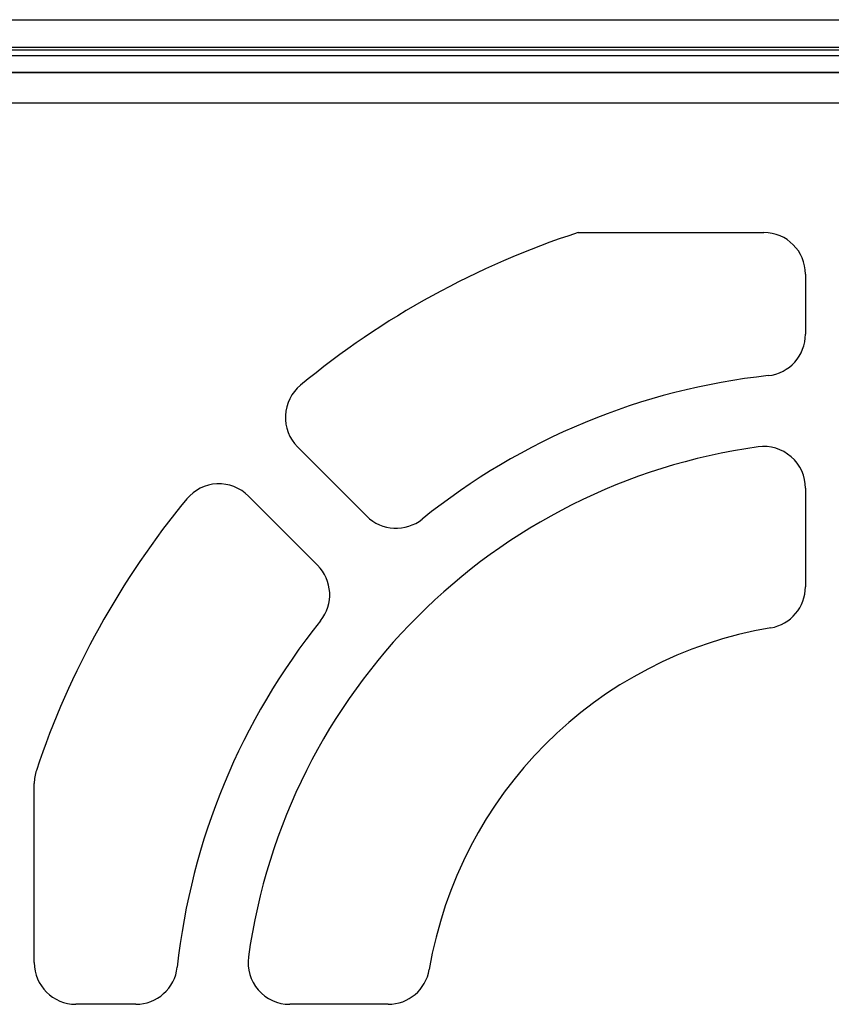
# Model space of a CAD drawing. Header units: millimetres. Extents: x -93 to 0, y 0 to 191.
# Tile 119 of 150: x -70 to -41, y 155 to 190. Entities that reach past the tile are written whole.
import ezdxf

# ---------------------------------------------------------------- set-up
doc = ezdxf.new("R2010")
doc.units = ezdxf.units.MM
doc.layers.add('MAIN-1', color=7, linetype='Continuous')
doc.layers.add('MAIN-2', color=7, linetype='Continuous')

msp = doc.modelspace()

# ---------------------------------------------------------------- linework, layer by layer
at = {"layer": 'MAIN-1'}
for p, q in [((-90.5, 190), (-2.5, 190)), ((-2.5, 189), (-90.5, 189))]:
    msp.add_line(p, q, dxfattribs=at)
at = {"layer": 'MAIN-2'}
for p, q in [((-2.5, 189), (-90.5, 189)), ((-3.4, 188.9), (-89.6, 188.9)), ((-10.552, 188.7), (-82.647, 188.7)), ((-91.1, 188.1), (-1.9, 188.1)), ((-3.4, 188.1), (-89.6, 188.1)), ((-5, 187), (-87.4, 187)), ((-49.67, 182.346), (-42.99, 182.346)), ((-49.67, 182.346), (-49.67, 182.346)), ((-42.99, 182.346), (-42.99, 182.346)), ((-41.49, 180.846), (-41.49, 178.691)), ((-41.49, 180.846), (-41.49, 180.846)), ((-41.49, 178.691), (-41.49, 178.691)), ((-42.828, 177.2), (-42.828, 177.2)), ((-59.664, 176.855), (-59.664, 176.855)), ((-59.77, 174.638), (-57.282, 172.15)), ((-59.77, 174.638), (-59.77, 174.638)), ((-43.196, 174.636), (-43.196, 174.636)), ((-59.05, 170.382), (-61.538, 172.87)), ((-61.538, 172.87), (-61.538, 172.87)), ((-41.49, 173.15), (-41.49, 169.609)), ((-41.49, 173.15), (-41.49, 173.15)), ((-63.755, 172.764), (-63.755, 172.764)), ((-57.282, 172.15), (-57.282, 172.15)), ((-55.281, 172.042), (-55.281, 172.042)), ((-59.05, 170.382), (-59.05, 170.382)), ((-41.49, 169.609), (-41.49, 169.609)), ((-58.942, 168.381), (-58.942, 168.381)), ((-42.74, 168.13), (-42.74, 168.13)), ((-69.168, 163.004), (-69.168, 163.004)), ((-69.246, 156.09), (-69.246, 162.529)), ((-69.246, 162.529), (-69.246, 162.529)), ((-61.536, 156.296), (-61.536, 156.296)), ((-69.246, 156.09), (-69.246, 156.09)), ((-64.1, 155.928), (-64.1, 155.928)), ((-55.03, 155.84), (-55.03, 155.84)), ((-65.591, 154.59), (-67.746, 154.59)), ((-67.746, 154.59), (-67.746, 154.59)), ((-65.591, 154.59), (-65.591, 154.59)), ((-56.509, 154.59), (-60.05, 154.59)), ((-60.05, 154.59), (-60.05, 154.59)), ((-56.509, 154.59), (-56.509, 154.59))]:
    msp.add_line(p, q, dxfattribs=at)
for centre, radius, start, end in [((-40.24, 153.34), 30.5, 108.0097, 129.5585), ((-42.99, 180.846), 1.5, 0, 90), ((-42.99, 178.691), 1.5, 276.191, 0), ((-40.24, 153.34), 24, 96.191, 128.8089), ((-58.709, 175.698), 1.5, 129.5585, 224.9999), ((-40.24, 153.34), 21.5, 97.9032, 172.0968), ((-42.99, 173.15), 1.5, 0, 97.9032), ((-62.598, 171.809), 1.5, 44.9999, 140.4413), ((-40.24, 153.34), 30.5, 140.4413, 161.5264), ((-56.221, 173.211), 1.5, 224.9999, 308.8089), ((-60.111, 169.322), 1.5, 321.1909, 44.9999), ((-42.99, 169.609), 1.5, 279.5941, 0), ((-40.24, 153.34), 24, 141.1909, 173.809), ((-40.24, 153.34), 15, 99.594, 170.406), ((-67.746, 162.529), 1.5, 161.5264, 180), ((-60.05, 156.09), 1.5, 172.0968, 270), ((-67.746, 156.09), 1.5, 180, 270), ((-65.591, 156.09), 1.5, 270, 353.809), ((-56.509, 156.09), 1.5, 270, 350.4059)]:
    msp.add_arc(centre, radius, start, end, dxfattribs=at)

doc.saveas('drawing.dxf')
